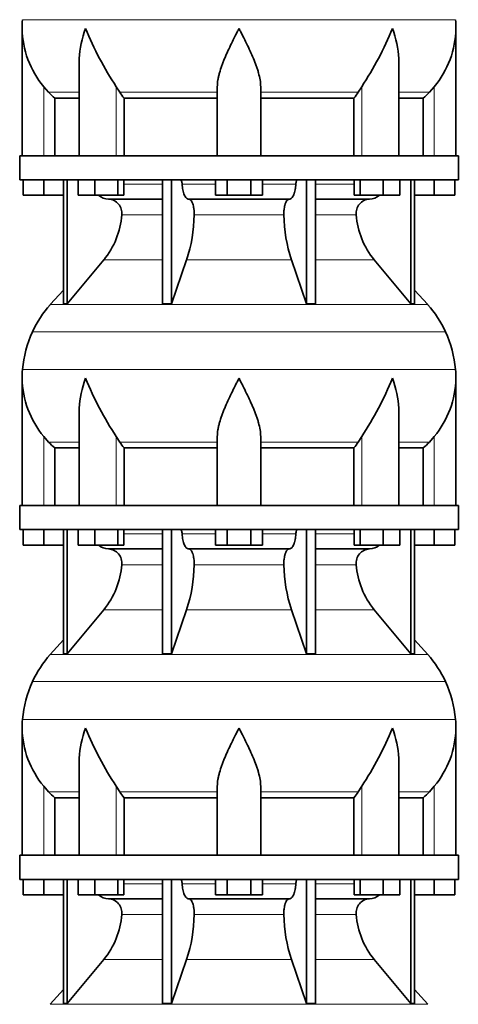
# Model space of a CAD drawing. Header units: millimetres. Extents: x 148 to 904, y -3036 to 2161.
# Tile 16 of 24: x 626 to 808, y -384 to 24. Entities that reach past the tile are written whole.
import ezdxf

# ---------------------------------------------------------------- set-up
doc = ezdxf.new("R2010")
doc.units = ezdxf.units.MM
doc.layers.add('VSI134_DIFFUSORE', color=7, linetype='Continuous')

# ---------------------------------------------------------------- blocks, each defined once
blk = doc.blocks.new('SE3')
at = {"layer": 'VSI134_DIFFUSORE', "color": 7, "linetype": 'Continuous', "lineweight": 35}
for p, q in [((627.29, 20.42), (627.29, -32.32)), ((807.29, -32.32), (807.29, 20.42)), ((651.01, 7.04), (651.01, -32.32)), ((783.56, -32.32), (783.56, 7.04)), ((638.3, -6.02), (636.29, -3.72)), ((667.8, -6.02), (666.37, -3.72)), ((708.29, -32.32), (708.29, -3.72)), ((726.29, -32.32), (726.29, -3.72)), ((768.2, -3.72), (766.78, -6.02)), ((798.29, -3.72), (796.28, -6.02)), ((640.81, -8.46), (651.01, -8.46)), ((640.81, -32.32), (640.81, -8.46)), ((669.58, -8.46), (708.29, -8.46)), ((669.58, -32.32), (669.58, -8.46)), ((726.29, -8.46), (765, -8.46)), ((765, -8.46), (765, -32.32)), ((783.56, -8.46), (793.76, -8.46)), ((793.76, -8.46), (793.76, -32.32)), ((808.29, -32.32), (626.29, -32.32)), ((626.29, -32.32), (626.29, -42.32)), ((808.29, -42.32), (808.29, -32.32)), ((626.29, -42.32), (808.29, -42.32)), ((627.79, -48.72), (627.79, -42.32)), ((627.79, -48.72), (627.79, -42.32)), ((636.29, -48.72), (636.29, -42.32)), ((644.46, -42.32), (644.46, -93.77)), ((645.99, -42.32), (645.99, -93.77)), ((650.53, -48.72), (650.53, -42.32)), ((657.47, -48.72), (657.47, -42.32)), ((666.95, -48.72), (666.95, -42.32)), ((669.49, -48.72), (669.49, -42.32)), ((685.59, -42.32), (685.59, -93.77)), ((689.28, -42.32), (689.28, -93.77)), ((707.47, -48.72), (707.47, -42.32)), ((712.38, -48.72), (712.38, -42.32)), ((722.19, -48.72), (722.19, -42.32)), ((727.1, -48.72), (727.1, -42.32)), ((745.29, -42.32), (745.29, -93.77)), ((748.98, -42.32), (748.98, -93.77)), ((765.08, -48.72), (765.08, -42.32)), ((767.62, -48.72), (767.62, -42.32)), ((777.1, -48.72), (777.1, -42.32)), ((784.04, -48.72), (784.04, -42.32)), ((788.58, -42.32), (788.58, -93.77)), ((790.11, -42.32), (790.11, -93.77)), ((798.29, -48.72), (798.29, -42.32)), ((806.79, -48.72), (806.79, -42.32)), ((636.29, -48.72), (627.79, -48.72)), ((644.46, -48.72), (636.29, -48.72)), ((657.47, -48.72), (650.53, -48.72)), ((666.95, -48.72), (657.47, -48.72)), ((669.49, -48.72), (666.95, -48.72)), ((712.38, -48.72), (707.47, -48.72)), ((722.19, -48.72), (712.38, -48.72)), ((727.1, -48.72), (722.19, -48.72)), ((767.62, -48.72), (765.08, -48.72)), ((777.1, -48.72), (767.62, -48.72)), ((784.04, -48.72), (777.1, -48.72)), ((798.29, -48.72), (790.11, -48.72)), ((806.79, -48.72), (798.29, -48.72)), ((663.11, -50.32), (685.59, -50.32)), ((696.38, -50.32), (738.2, -50.32)), ((748.98, -50.32), (771.46, -50.32)), ((645.99, -93.77), (661.14, -75.56)), ((689.28, -93.77), (695.56, -75.56)), ((739.01, -75.56), (745.29, -93.77)), ((773.43, -75.56), (788.58, -93.77)), ((644.46, -88), (638.99, -94.07)), ((795.58, -94.07), (790.11, -88)), ((644.46, -93.77), (645.99, -93.77)), ((685.59, -93.77), (689.28, -93.77)), ((745.29, -93.77), (748.98, -93.77)), ((788.58, -93.77), (790.11, -93.77)), ((627.29, -124.58), (627.29, -177.32)), ((807.29, -177.32), (807.29, -124.58)), ((651.01, -137.96), (651.01, -177.32)), ((783.56, -177.32), (783.56, -137.96)), ((638.3, -151.02), (636.29, -148.72)), ((667.8, -151.02), (666.37, -148.72)), ((708.29, -177.32), (708.29, -148.72)), ((726.29, -177.32), (726.29, -148.72)), ((768.2, -148.72), (766.78, -151.02)), ((798.29, -148.72), (796.28, -151.02)), ((640.81, -153.46), (651.01, -153.46)), ((640.81, -177.32), (640.81, -153.46)), ((669.58, -153.46), (708.29, -153.46)), ((669.58, -177.32), (669.58, -153.46)), ((726.29, -153.46), (765, -153.46)), ((765, -153.46), (765, -177.32)), ((783.56, -153.46), (793.76, -153.46)), ((793.76, -153.46), (793.76, -177.32)), ((808.29, -177.32), (626.29, -177.32)), ((626.29, -177.32), (626.29, -187.32)), ((808.29, -187.32), (808.29, -177.32)), ((626.29, -187.32), (808.29, -187.32)), ((627.79, -193.72), (627.79, -187.32)), ((627.79, -193.72), (627.79, -187.32)), ((636.29, -193.72), (636.29, -187.32)), ((644.46, -187.32), (644.46, -238.77)), ((645.99, -187.32), (645.99, -238.77)), ((650.53, -193.72), (650.53, -187.32)), ((657.47, -193.72), (657.47, -187.32)), ((666.95, -193.72), (666.95, -187.32)), ((669.49, -193.72), (669.49, -187.32)), ((685.59, -187.32), (685.59, -238.77)), ((689.28, -187.32), (689.28, -238.77)), ((707.47, -193.72), (707.47, -187.32)), ((712.38, -193.72), (712.38, -187.32)), ((722.19, -193.72), (722.19, -187.32)), ((727.1, -193.72), (727.1, -187.32)), ((745.29, -187.32), (745.29, -238.77)), ((748.98, -187.32), (748.98, -238.77)), ((765.08, -193.72), (765.08, -187.32)), ((767.62, -193.72), (767.62, -187.32)), ((777.1, -193.72), (777.1, -187.32)), ((784.04, -193.72), (784.04, -187.32)), ((788.58, -187.32), (788.58, -238.77)), ((790.11, -187.32), (790.11, -238.77)), ((798.29, -193.72), (798.29, -187.32)), ((806.79, -193.72), (806.79, -187.32)), ((636.29, -193.72), (627.79, -193.72)), ((644.46, -193.72), (636.29, -193.72)), ((657.47, -193.72), (650.53, -193.72)), ((666.95, -193.72), (657.47, -193.72)), ((663.11, -195.32), (685.59, -195.32)), ((669.49, -193.72), (666.95, -193.72)), ((696.38, -195.32), (738.2, -195.32)), ((712.38, -193.72), (707.47, -193.72)), ((722.19, -193.72), (712.38, -193.72)), ((727.1, -193.72), (722.19, -193.72)), ((748.98, -195.32), (771.46, -195.32)), ((767.62, -193.72), (765.08, -193.72)), ((777.1, -193.72), (767.62, -193.72)), ((784.04, -193.72), (777.1, -193.72)), ((798.29, -193.72), (790.11, -193.72)), ((806.79, -193.72), (798.29, -193.72)), ((645.99, -238.77), (661.14, -220.56)), ((689.28, -238.77), (695.56, -220.56)), ((739.01, -220.56), (745.29, -238.77)), ((773.43, -220.56), (788.58, -238.77)), ((644.46, -233), (638.99, -239.07)), ((795.58, -239.07), (790.11, -233)), ((644.46, -238.77), (645.99, -238.77)), ((685.59, -238.77), (689.28, -238.77)), ((745.29, -238.77), (748.98, -238.77)), ((788.58, -238.77), (790.11, -238.77)), ((627.29, -269.58), (627.29, -322.32)), ((807.29, -322.32), (807.29, -269.58)), ((651.01, -282.96), (651.01, -322.32)), ((783.56, -322.32), (783.56, -282.96)), ((638.3, -296.02), (636.29, -293.72)), ((667.8, -296.02), (666.37, -293.72)), ((708.29, -322.32), (708.29, -293.72)), ((726.29, -322.32), (726.29, -293.72)), ((768.2, -293.72), (766.78, -296.02)), ((798.29, -293.72), (796.28, -296.02)), ((640.81, -298.46), (651.01, -298.46)), ((640.81, -322.32), (640.81, -298.46)), ((669.58, -298.46), (708.29, -298.46)), ((669.58, -322.32), (669.58, -298.46)), ((726.29, -298.46), (765, -298.46)), ((765, -298.46), (765, -322.32)), ((783.56, -298.46), (793.76, -298.46)), ((793.76, -298.46), (793.76, -322.32)), ((808.29, -322.32), (626.29, -322.32)), ((626.29, -322.32), (626.29, -332.32)), ((808.29, -332.32), (808.29, -322.32)), ((626.29, -332.32), (808.29, -332.32)), ((627.79, -338.72), (627.79, -332.32)), ((627.79, -338.72), (627.79, -332.32)), ((636.29, -338.72), (636.29, -332.32)), ((644.46, -332.32), (644.46, -383.77)), ((645.99, -332.32), (645.99, -383.77)), ((650.53, -338.72), (650.53, -332.32)), ((657.47, -338.72), (657.47, -332.32)), ((666.95, -338.72), (666.95, -332.32)), ((669.49, -338.72), (669.49, -332.32)), ((685.59, -332.32), (685.59, -383.77)), ((689.28, -332.32), (689.28, -383.77)), ((707.47, -338.72), (707.47, -332.32)), ((712.38, -338.72), (712.38, -332.32)), ((722.19, -338.72), (722.19, -332.32)), ((727.1, -338.72), (727.1, -332.32)), ((745.29, -332.32), (745.29, -383.77)), ((748.98, -332.32), (748.98, -383.77)), ((765.08, -338.72), (765.08, -332.32)), ((767.62, -338.72), (767.62, -332.32)), ((777.1, -338.72), (777.1, -332.32)), ((784.04, -338.72), (784.04, -332.32)), ((788.58, -332.32), (788.58, -383.77)), ((790.11, -332.32), (790.11, -383.77)), ((798.29, -338.72), (798.29, -332.32)), ((806.79, -338.72), (806.79, -332.32)), ((636.29, -338.72), (627.79, -338.72)), ((644.46, -338.72), (636.29, -338.72)), ((657.47, -338.72), (650.53, -338.72)), ((666.95, -338.72), (657.47, -338.72)), ((669.49, -338.72), (666.95, -338.72)), ((712.38, -338.72), (707.47, -338.72)), ((722.19, -338.72), (712.38, -338.72)), ((727.1, -338.72), (722.19, -338.72)), ((767.62, -338.72), (765.08, -338.72)), ((777.1, -338.72), (767.62, -338.72)), ((784.04, -338.72), (777.1, -338.72)), ((798.29, -338.72), (790.11, -338.72)), ((806.79, -338.72), (798.29, -338.72)), ((663.11, -340.32), (685.59, -340.32)), ((696.38, -340.32), (738.2, -340.32)), ((748.98, -340.32), (771.46, -340.32)), ((645.99, -383.77), (661.14, -365.56)), ((689.28, -383.77), (695.56, -365.56)), ((739.01, -365.56), (745.29, -383.77)), ((773.43, -365.56), (788.58, -383.77)), ((644.46, -378), (638.99, -384.07)), ((795.58, -384.07), (790.11, -378)), ((644.46, -383.77), (645.99, -383.77)), ((685.59, -383.77), (689.28, -383.77)), ((745.29, -383.77), (748.98, -383.77)), ((788.58, -383.77), (790.11, -383.77))]:
    blk.add_line(p, q, dxfattribs=at)
at = {"layer": 'VSI134_DIFFUSORE', "color": 4, "linetype": 'Continuous', "lineweight": 9}
for p, q in [((627.46, 24.04), (807.11, 24.04)), ((636.29, -32.32), (636.29, -3.72)), ((666.37, -32.32), (666.37, -3.72)), ((768.2, -32.32), (768.2, -3.72)), ((798.29, -32.32), (798.29, -3.72)), ((651.01, -6.02), (638.3, -6.02)), ((708.29, -6.02), (667.8, -6.02)), ((726.29, -6.02), (766.78, -6.02)), ((783.56, -6.02), (796.28, -6.02)), ((669.49, -44.09), (685.59, -44.09)), ((693.71, -44.09), (707.47, -44.09)), ((727.1, -44.09), (740.86, -44.09)), ((748.98, -44.09), (765.08, -44.09)), ((685.59, -56.86), (668.66, -56.86)), ((735.9, -56.86), (698.68, -56.86)), ((765.91, -56.86), (748.98, -56.86)), ((661.14, -75.56), (685.59, -75.56)), ((695.56, -75.56), (739.01, -75.56)), ((748.98, -75.56), (773.43, -75.56)), ((638.99, -94.07), (795.58, -94.07)), ((802.95, -105.33), (631.62, -105.33)), ((627.46, -120.96), (807.11, -120.96)), ((636.29, -177.32), (636.29, -148.72)), ((666.37, -177.32), (666.37, -148.72)), ((768.2, -177.32), (768.2, -148.72)), ((798.29, -177.32), (798.29, -148.72)), ((651.01, -151.02), (638.3, -151.02)), ((708.29, -151.02), (667.8, -151.02)), ((726.29, -151.02), (766.78, -151.02)), ((783.56, -151.02), (796.28, -151.02)), ((669.49, -189.09), (685.59, -189.09)), ((693.71, -189.09), (707.47, -189.09)), ((727.1, -189.09), (740.86, -189.09)), ((748.98, -189.09), (765.08, -189.09)), ((685.59, -201.86), (668.66, -201.86)), ((735.9, -201.86), (698.68, -201.86)), ((765.91, -201.86), (748.98, -201.86)), ((661.14, -220.56), (685.59, -220.56)), ((695.56, -220.56), (739.01, -220.56)), ((748.98, -220.56), (773.43, -220.56)), ((638.99, -239.07), (795.58, -239.07)), ((802.95, -250.33), (631.62, -250.33)), ((627.46, -265.96), (807.11, -265.96)), ((636.29, -322.32), (636.29, -293.72)), ((666.37, -322.32), (666.37, -293.72)), ((768.2, -322.32), (768.2, -293.72)), ((798.29, -322.32), (798.29, -293.72)), ((651.01, -296.02), (638.3, -296.02)), ((708.29, -296.02), (667.8, -296.02)), ((726.29, -296.02), (766.78, -296.02)), ((783.56, -296.02), (796.28, -296.02)), ((669.49, -334.09), (685.59, -334.09)), ((693.71, -334.09), (707.47, -334.09)), ((727.1, -334.09), (740.86, -334.09)), ((748.98, -334.09), (765.08, -334.09)), ((685.59, -346.86), (668.66, -346.86)), ((735.9, -346.86), (698.68, -346.86)), ((765.91, -346.86), (748.98, -346.86)), ((661.14, -365.56), (685.59, -365.56)), ((695.56, -365.56), (739.01, -365.56)), ((748.98, -365.56), (773.43, -365.56)), ((638.99, -384.07), (795.58, -384.07))]:
    blk.add_line(p, q, dxfattribs=at)
at = {"layer": 'VSI134_DIFFUSORE', "color": 7, "linetype": 'Continuous', "lineweight": 35}
for centre, radius, start, end in [((665.79, 20.41), 38.5, 174.5826, 180.0016), ((665.94, 21.08), 38.66, 180.9958, 219.9106), ((779.47, 71.35), 135.74, 202.0412, 213.5763), ((655.1, 71.35), 135.74, 326.4237, 337.9588), ((768.63, 21.08), 38.66, 320.0894, 359.0042), ((768.79, 20.41), 38.5, 359.9671, 5.4174), ((700.91, 16.2), 39.88, 213.8582, 218.2062), ((733.66, 16.2), 39.88, 321.7938, 326.1418), ((663.34, -43.64), 6.68, 230.2819, 268.0094), ((771.22, -43.63), 6.69, 272.0607, 309.722), ((662.83, -56.18), 5.87, 353.3223, 87.2173), ((771.72, -56.16), 5.85, 92.5772, 186.8833), ((635.35, -54.34), 33.4, 320.5472, 355.6594), ((633.72, -55.66), 64.97, 342.1602, 358.9354), ((802.36, -55.41), 66.48, 181.2569, 197.6475), ((799.32, -54.29), 33.51, 184.3996, 219.3938), ((671.69, -123.52), 44, 138, 155.5912), ((762.89, -123.52), 44, 24.4088, 42), ((676.24, -125.58), 49, 155.5912, 174.5826), ((758.33, -125.58), 49, 5.4174, 24.4088), ((665.79, -124.59), 38.5, 174.5826, 180.0016), ((768.79, -124.59), 38.5, 359.9671, 5.4174), ((665.94, -123.92), 38.66, 180.9958, 219.9106), ((779.47, -73.65), 135.74, 202.0412, 213.5763), ((655.1, -73.65), 135.74, 326.4237, 337.9588), ((768.63, -123.92), 38.66, 320.0894, 359.0042), ((700.91, -128.8), 39.88, 213.8582, 218.2062), ((733.66, -128.8), 39.88, 321.7938, 326.1418), ((663.34, -188.64), 6.68, 230.2819, 268.0094), ((662.83, -201.18), 5.87, 353.3223, 87.2173), ((771.72, -201.16), 5.85, 92.5772, 186.8833), ((771.22, -188.63), 6.69, 272.0607, 309.722), ((635.35, -199.34), 33.4, 320.5472, 355.6594), ((633.72, -200.66), 64.97, 342.1602, 358.9354), ((802.36, -200.41), 66.48, 181.2569, 197.6475), ((799.32, -199.29), 33.51, 184.3996, 219.3938), ((671.69, -268.52), 44, 138, 155.5912), ((762.89, -268.52), 44, 24.4088, 42), ((676.24, -270.58), 49, 155.5912, 174.5826), ((758.33, -270.58), 49, 5.4174, 24.4088), ((665.79, -269.59), 38.5, 174.5826, 180.0016), ((768.79, -269.59), 38.5, 359.9671, 5.4174), ((665.94, -268.92), 38.66, 180.9958, 219.9106), ((779.47, -218.65), 135.74, 202.0412, 213.5763), ((655.1, -218.65), 135.74, 326.4237, 337.9588), ((768.63, -268.92), 38.66, 320.0894, 359.0042), ((700.91, -273.8), 39.88, 213.8582, 218.2062), ((733.66, -273.8), 39.88, 321.7938, 326.1418), ((663.34, -333.64), 6.68, 230.2819, 268.0094), ((662.83, -346.18), 5.87, 353.3223, 87.2173), ((771.72, -346.16), 5.85, 92.5772, 186.8833), ((771.22, -333.63), 6.69, 272.0607, 309.722), ((635.35, -344.34), 33.4, 320.5472, 355.6594), ((633.72, -345.66), 64.97, 342.1602, 358.9354), ((802.36, -345.41), 66.48, 181.2569, 197.6475), ((799.32, -344.29), 33.51, 184.3996, 219.3938)]:
    blk.add_arc(centre, radius, start, end, dxfattribs=at)
for points, knots in [([(651.01, 7.03), (651.01, 7.36), (651.02, 7.68), (651.17, 12.05), (652.15, 16.26), (653.65, 20.41)], [0.4601729, 0.4601729, 0.4601729, 0.4601729, 0.5, 0.5, 1, 1, 1, 1]), ([(708.29, -3.72), (708.29, -2.8), (708.38, -1.87), (708.62, -0.42), (708.71, 0.07), (708.93, 1.04), (709.06, 1.53), (709.47, 3.01), (709.79, 4), (710.34, 5.5), (710.53, 6.01), (710.92, 7.03), (711.13, 7.54), (712.21, 10.1), (713.16, 12.14), (714.67, 15.23), (715.18, 16.25), (715.96, 17.81), (716.23, 18.33), (716.62, 19.11), (716.82, 19.5), (717.02, 19.89), (717.15, 20.15), (717.22, 20.28), (717.29, 20.41)], [0, 0, 0, 0, 0.125, 0.125, 0.1875, 0.1875, 0.25, 0.25, 0.375, 0.375, 0.4375, 0.4375, 0.5, 0.5, 0.75, 0.75, 0.875, 0.875, 0.9375, 0.9375, 0.96875, 0.984375, 0.984375, 1, 1, 1, 1]), ([(726.29, -3.72), (726.29, -2.8), (726.2, -1.87), (725.88, 0.03), (725.66, 1), (725.25, 2.48), (725.1, 2.98), (724.78, 3.98), (724.61, 4.48), (724.07, 5.99), (723.67, 6.99), (722.82, 9.02), (722.37, 10.04), (721.43, 12.09), (720.93, 13.13), (719.92, 15.21), (719.4, 16.24), (718.61, 17.8), (718.35, 18.32), (717.95, 19.1), (717.82, 19.37), (717.55, 19.89), (717.42, 20.15), (717.29, 20.41)], [0, 0, 0, 0, 0.125, 0.125, 0.25, 0.25, 0.3125, 0.3125, 0.375, 0.375, 0.5, 0.5, 0.625, 0.625, 0.75, 0.75, 0.875, 0.875, 0.9375, 0.9375, 0.96875, 0.96875, 1, 1, 1, 1]), ([(783.56, 7.03), (783.56, 7.36), (783.56, 7.68), (783.41, 12.05), (782.42, 16.26), (780.93, 20.41)], [0.4601729, 0.4601729, 0.4601729, 0.4601729, 0.5, 0.5, 1, 1, 1, 1]), ([(692.95, -42.32), (693, -42.32), (693.05, -42.33), (693.14, -42.37), (693.18, -42.4), (693.31, -42.53), (693.39, -42.66), (693.53, -42.99), (693.59, -43.18), (693.68, -43.61), (693.7, -43.85), (693.71, -44.09)], [0, 0, 0, 0, 0.125, 0.125, 0.25, 0.25, 0.5, 0.5, 0.75, 0.75, 1, 1, 1, 1]), ([(696.38, -50.32), (696.22, -50.32), (696.05, -50.28), (695.81, -50.16), (695.73, -50.11), (695.58, -50), (695.5, -49.93), (695.27, -49.71), (695.12, -49.52), (694.84, -49.07), (694.71, -48.82), (694.47, -48.26), (694.36, -47.94), (694.16, -47.27), (694.07, -46.91), (693.92, -46.16), (693.86, -45.76), (693.77, -44.94), (693.73, -44.52), (693.71, -44.09)], [0, 0, 0, 0, 0.125, 0.125, 0.1875, 0.1875, 0.25, 0.25, 0.375, 0.375, 0.5, 0.5, 0.625, 0.625, 0.75, 0.75, 0.875, 0.875, 1, 1, 1, 1]), ([(740.86, -44.09), (740.84, -44.52), (740.81, -44.94), (740.74, -45.55), (740.71, -45.75), (740.65, -46.14), (740.61, -46.34), (740.5, -46.91), (740.41, -47.26), (740.27, -47.77), (740.21, -47.93), (740.1, -48.24), (740.04, -48.39), (739.86, -48.82), (739.73, -49.07), (739.45, -49.51), (739.3, -49.7), (739, -50.01), (738.84, -50.12), (738.52, -50.28), (738.36, -50.32), (738.2, -50.32)], [0, 0, 0, 0, 0.125, 0.125, 0.1875, 0.1875, 0.25, 0.25, 0.375, 0.375, 0.4375, 0.4375, 0.5, 0.5, 0.625, 0.625, 0.75, 0.75, 0.875, 0.875, 1, 1, 1, 1]), ([(740.86, -44.09), (740.87, -43.85), (740.9, -43.62), (740.96, -43.29), (740.99, -43.19), (741.04, -43), (741.07, -42.91), (741.14, -42.74), (741.18, -42.67), (741.26, -42.55), (741.3, -42.49), (741.39, -42.4), (741.44, -42.37), (741.53, -42.33), (741.57, -42.32), (741.62, -42.32)], [0, 0, 0, 0, 0.25, 0.25, 0.375, 0.375, 0.5, 0.5, 0.625, 0.625, 0.75, 0.75, 0.875, 0.875, 1, 1, 1, 1]), ([(696.38, -50.32), (696.46, -50.32), (696.54, -50.33), (696.7, -50.37), (696.78, -50.4), (697.01, -50.53), (697.16, -50.66), (697.45, -50.99), (697.59, -51.2), (697.78, -51.56), (697.85, -51.69), (697.97, -51.97), (698.02, -52.12), (698.19, -52.57), (698.28, -52.91), (698.4, -53.44), (698.44, -53.63), (698.51, -54.01), (698.54, -54.2), (698.61, -54.79), (698.65, -55.2), (698.69, -56.03), (698.69, -56.45), (698.68, -56.86)], [0, 0, 0, 0, 0.0625, 0.0625, 0.125, 0.125, 0.25, 0.25, 0.375, 0.375, 0.4375, 0.4375, 0.5, 0.5, 0.625, 0.625, 0.6875, 0.6875, 0.75, 0.75, 0.875, 0.875, 1, 1, 1, 1]), ([(735.9, -56.86), (735.88, -56.45), (735.89, -56.03), (735.92, -55.41), (735.93, -55.21), (735.96, -54.8), (735.99, -54.6), (736.06, -54.01), (736.13, -53.63), (736.25, -53.09), (736.3, -52.92), (736.39, -52.58), (736.49, -52.26), (736.61, -51.97), (736.72, -51.69), (736.79, -51.56), (736.98, -51.2), (737.12, -50.99), (737.41, -50.66), (737.57, -50.53), (737.88, -50.36), (738.04, -50.32), (738.2, -50.32)], [0, 0, 0, 0, 0.125, 0.125, 0.1875, 0.1875, 0.25, 0.25, 0.375, 0.375, 0.4375, 0.4375, 0.5, 0.5625, 0.5625, 0.625, 0.625, 0.75, 0.75, 0.875, 0.875, 1, 1, 1, 1]), ([(651.01, -137.97), (651.01, -137.64), (651.02, -137.32), (651.17, -132.95), (652.15, -128.74), (653.65, -124.59)], [0.4601729, 0.4601729, 0.4601729, 0.4601729, 0.5, 0.5, 1, 1, 1, 1]), ([(708.29, -148.72), (708.29, -147.8), (708.38, -146.87), (708.62, -145.42), (708.71, -144.93), (708.93, -143.96), (709.06, -143.47), (709.47, -141.99), (709.79, -141), (710.34, -139.5), (710.53, -138.99), (710.92, -137.97), (711.13, -137.46), (712.21, -134.9), (713.16, -132.86), (714.67, -129.77), (715.18, -128.75), (715.96, -127.19), (716.23, -126.67), (716.62, -125.89), (716.82, -125.5), (717.02, -125.11), (717.15, -124.85), (717.22, -124.72), (717.29, -124.59)], [0, 0, 0, 0, 0.125, 0.125, 0.1875, 0.1875, 0.25, 0.25, 0.375, 0.375, 0.4375, 0.4375, 0.5, 0.5, 0.75, 0.75, 0.875, 0.875, 0.9375, 0.9375, 0.96875, 0.984375, 0.984375, 1, 1, 1, 1]), ([(726.29, -148.72), (726.29, -147.8), (726.2, -146.87), (725.88, -144.97), (725.66, -144), (725.25, -142.52), (725.1, -142.02), (724.78, -141.02), (724.61, -140.52), (724.07, -139.01), (723.67, -138.01), (722.82, -135.98), (722.37, -134.96), (721.43, -132.91), (720.93, -131.87), (719.92, -129.79), (719.4, -128.76), (718.61, -127.2), (718.35, -126.68), (717.95, -125.9), (717.82, -125.63), (717.55, -125.11), (717.42, -124.85), (717.29, -124.59)], [0, 0, 0, 0, 0.125, 0.125, 0.25, 0.25, 0.3125, 0.3125, 0.375, 0.375, 0.5, 0.5, 0.625, 0.625, 0.75, 0.75, 0.875, 0.875, 0.9375, 0.9375, 0.96875, 0.96875, 1, 1, 1, 1]), ([(783.56, -137.97), (783.56, -137.64), (783.56, -137.32), (783.41, -132.95), (782.42, -128.74), (780.93, -124.59)], [0.4601729, 0.4601729, 0.4601729, 0.4601729, 0.5, 0.5, 1, 1, 1, 1]), ([(692.95, -187.32), (693, -187.32), (693.05, -187.33), (693.14, -187.37), (693.18, -187.4), (693.31, -187.53), (693.39, -187.66), (693.53, -187.99), (693.59, -188.18), (693.68, -188.61), (693.7, -188.85), (693.71, -189.09)], [0, 0, 0, 0, 0.125, 0.125, 0.25, 0.25, 0.5, 0.5, 0.75, 0.75, 1, 1, 1, 1]), ([(740.86, -189.09), (740.87, -188.85), (740.9, -188.62), (740.96, -188.29), (740.99, -188.19), (741.04, -188), (741.07, -187.91), (741.14, -187.74), (741.18, -187.67), (741.26, -187.55), (741.3, -187.49), (741.39, -187.4), (741.44, -187.37), (741.53, -187.33), (741.57, -187.32), (741.62, -187.32)], [0, 0, 0, 0, 0.25, 0.25, 0.375, 0.375, 0.5, 0.5, 0.625, 0.625, 0.75, 0.75, 0.875, 0.875, 1, 1, 1, 1]), ([(696.38, -195.32), (696.22, -195.32), (696.05, -195.28), (695.81, -195.16), (695.73, -195.11), (695.58, -195), (695.5, -194.93), (695.27, -194.71), (695.12, -194.52), (694.84, -194.07), (694.71, -193.82), (694.47, -193.26), (694.36, -192.94), (694.16, -192.27), (694.07, -191.91), (693.92, -191.16), (693.86, -190.76), (693.77, -189.94), (693.73, -189.52), (693.71, -189.09)], [0, 0, 0, 0, 0.125, 0.125, 0.1875, 0.1875, 0.25, 0.25, 0.375, 0.375, 0.5, 0.5, 0.625, 0.625, 0.75, 0.75, 0.875, 0.875, 1, 1, 1, 1]), ([(740.86, -189.09), (740.84, -189.52), (740.81, -189.94), (740.74, -190.55), (740.71, -190.75), (740.65, -191.14), (740.61, -191.34), (740.5, -191.91), (740.41, -192.26), (740.27, -192.77), (740.21, -192.93), (740.1, -193.24), (740.04, -193.39), (739.86, -193.82), (739.73, -194.07), (739.45, -194.51), (739.3, -194.7), (739, -195.01), (738.84, -195.12), (738.52, -195.28), (738.36, -195.32), (738.2, -195.32)], [0, 0, 0, 0, 0.125, 0.125, 0.1875, 0.1875, 0.25, 0.25, 0.375, 0.375, 0.4375, 0.4375, 0.5, 0.5, 0.625, 0.625, 0.75, 0.75, 0.875, 0.875, 1, 1, 1, 1]), ([(696.38, -195.32), (696.46, -195.32), (696.54, -195.33), (696.7, -195.37), (696.78, -195.4), (697.01, -195.53), (697.16, -195.66), (697.45, -195.99), (697.59, -196.2), (697.78, -196.56), (697.85, -196.69), (697.97, -196.97), (698.02, -197.12), (698.19, -197.57), (698.28, -197.91), (698.4, -198.44), (698.44, -198.63), (698.51, -199.01), (698.54, -199.2), (698.61, -199.79), (698.65, -200.2), (698.69, -201.03), (698.69, -201.45), (698.68, -201.86)], [0, 0, 0, 0, 0.0625, 0.0625, 0.125, 0.125, 0.25, 0.25, 0.375, 0.375, 0.4375, 0.4375, 0.5, 0.5, 0.625, 0.625, 0.6875, 0.6875, 0.75, 0.75, 0.875, 0.875, 1, 1, 1, 1]), ([(735.9, -201.86), (735.88, -201.45), (735.89, -201.03), (735.92, -200.41), (735.93, -200.21), (735.96, -199.8), (735.99, -199.6), (736.06, -199.01), (736.13, -198.63), (736.25, -198.09), (736.3, -197.92), (736.39, -197.58), (736.49, -197.26), (736.61, -196.97), (736.72, -196.69), (736.79, -196.56), (736.98, -196.2), (737.12, -195.99), (737.41, -195.66), (737.57, -195.53), (737.88, -195.36), (738.04, -195.32), (738.2, -195.32)], [0, 0, 0, 0, 0.125, 0.125, 0.1875, 0.1875, 0.25, 0.25, 0.375, 0.375, 0.4375, 0.4375, 0.5, 0.5625, 0.5625, 0.625, 0.625, 0.75, 0.75, 0.875, 0.875, 1, 1, 1, 1]), ([(651.01, -282.97), (651.01, -282.64), (651.02, -282.32), (651.17, -277.95), (652.15, -273.74), (653.65, -269.59)], [0.4601729, 0.4601729, 0.4601729, 0.4601729, 0.5, 0.5, 1, 1, 1, 1]), ([(708.29, -293.72), (708.29, -292.8), (708.38, -291.87), (708.62, -290.42), (708.71, -289.93), (708.93, -288.96), (709.06, -288.47), (709.47, -286.99), (709.79, -286), (710.34, -284.5), (710.53, -283.99), (710.92, -282.97), (711.13, -282.46), (712.21, -279.9), (713.16, -277.86), (714.67, -274.77), (715.18, -273.75), (715.96, -272.19), (716.23, -271.67), (716.62, -270.89), (716.82, -270.5), (717.02, -270.11), (717.15, -269.85), (717.22, -269.72), (717.29, -269.59)], [0, 0, 0, 0, 0.125, 0.125, 0.1875, 0.1875, 0.25, 0.25, 0.375, 0.375, 0.4375, 0.4375, 0.5, 0.5, 0.75, 0.75, 0.875, 0.875, 0.9375, 0.9375, 0.96875, 0.984375, 0.984375, 1, 1, 1, 1]), ([(726.29, -293.72), (726.29, -292.8), (726.2, -291.87), (725.88, -289.97), (725.66, -289), (725.25, -287.52), (725.1, -287.02), (724.78, -286.02), (724.61, -285.52), (724.07, -284.01), (723.67, -283.01), (722.82, -280.98), (722.37, -279.96), (721.43, -277.91), (720.93, -276.87), (719.92, -274.79), (719.4, -273.76), (718.61, -272.2), (718.35, -271.68), (717.95, -270.9), (717.82, -270.63), (717.55, -270.11), (717.42, -269.85), (717.29, -269.59)], [0, 0, 0, 0, 0.125, 0.125, 0.25, 0.25, 0.3125, 0.3125, 0.375, 0.375, 0.5, 0.5, 0.625, 0.625, 0.75, 0.75, 0.875, 0.875, 0.9375, 0.9375, 0.96875, 0.96875, 1, 1, 1, 1]), ([(783.56, -282.97), (783.56, -282.64), (783.56, -282.32), (783.41, -277.95), (782.42, -273.74), (780.93, -269.59)], [0.4601729, 0.4601729, 0.4601729, 0.4601729, 0.5, 0.5, 1, 1, 1, 1]), ([(692.95, -332.32), (693, -332.32), (693.05, -332.33), (693.14, -332.37), (693.18, -332.4), (693.31, -332.53), (693.39, -332.66), (693.53, -332.99), (693.59, -333.18), (693.68, -333.61), (693.7, -333.85), (693.71, -334.09)], [0, 0, 0, 0, 0.125, 0.125, 0.25, 0.25, 0.5, 0.5, 0.75, 0.75, 1, 1, 1, 1]), ([(696.38, -340.32), (696.22, -340.32), (696.05, -340.28), (695.81, -340.16), (695.73, -340.11), (695.58, -340), (695.5, -339.93), (695.27, -339.71), (695.12, -339.52), (694.84, -339.07), (694.71, -338.82), (694.47, -338.26), (694.36, -337.94), (694.16, -337.27), (694.07, -336.91), (693.92, -336.16), (693.86, -335.76), (693.77, -334.94), (693.73, -334.52), (693.71, -334.09)], [0, 0, 0, 0, 0.125, 0.125, 0.1875, 0.1875, 0.25, 0.25, 0.375, 0.375, 0.5, 0.5, 0.625, 0.625, 0.75, 0.75, 0.875, 0.875, 1, 1, 1, 1]), ([(740.86, -334.09), (740.84, -334.52), (740.81, -334.94), (740.74, -335.55), (740.71, -335.75), (740.65, -336.14), (740.61, -336.34), (740.5, -336.91), (740.41, -337.26), (740.27, -337.77), (740.21, -337.93), (740.1, -338.24), (740.04, -338.39), (739.86, -338.82), (739.73, -339.07), (739.45, -339.51), (739.3, -339.7), (739, -340.01), (738.84, -340.12), (738.52, -340.28), (738.36, -340.32), (738.2, -340.32)], [0, 0, 0, 0, 0.125, 0.125, 0.1875, 0.1875, 0.25, 0.25, 0.375, 0.375, 0.4375, 0.4375, 0.5, 0.5, 0.625, 0.625, 0.75, 0.75, 0.875, 0.875, 1, 1, 1, 1]), ([(740.86, -334.09), (740.87, -333.85), (740.9, -333.62), (740.96, -333.29), (740.99, -333.19), (741.04, -333), (741.07, -332.91), (741.14, -332.74), (741.18, -332.67), (741.26, -332.55), (741.3, -332.49), (741.39, -332.4), (741.44, -332.37), (741.53, -332.33), (741.57, -332.32), (741.62, -332.32)], [0, 0, 0, 0, 0.25, 0.25, 0.375, 0.375, 0.5, 0.5, 0.625, 0.625, 0.75, 0.75, 0.875, 0.875, 1, 1, 1, 1]), ([(696.38, -340.32), (696.46, -340.32), (696.54, -340.33), (696.7, -340.37), (696.78, -340.4), (697.01, -340.53), (697.16, -340.66), (697.45, -340.99), (697.59, -341.2), (697.78, -341.56), (697.85, -341.69), (697.97, -341.97), (698.02, -342.12), (698.19, -342.57), (698.28, -342.91), (698.4, -343.44), (698.44, -343.63), (698.51, -344.01), (698.54, -344.2), (698.61, -344.79), (698.65, -345.2), (698.69, -346.03), (698.69, -346.45), (698.68, -346.86)], [0, 0, 0, 0, 0.0625, 0.0625, 0.125, 0.125, 0.25, 0.25, 0.375, 0.375, 0.4375, 0.4375, 0.5, 0.5, 0.625, 0.625, 0.6875, 0.6875, 0.75, 0.75, 0.875, 0.875, 1, 1, 1, 1]), ([(735.9, -346.86), (735.88, -346.45), (735.89, -346.03), (735.92, -345.41), (735.93, -345.21), (735.96, -344.8), (735.99, -344.6), (736.06, -344.01), (736.13, -343.63), (736.25, -343.09), (736.3, -342.92), (736.39, -342.58), (736.49, -342.26), (736.61, -341.97), (736.72, -341.69), (736.79, -341.56), (736.98, -341.2), (737.12, -340.99), (737.41, -340.66), (737.57, -340.53), (737.88, -340.36), (738.04, -340.32), (738.2, -340.32)], [0, 0, 0, 0, 0.125, 0.125, 0.1875, 0.1875, 0.25, 0.25, 0.375, 0.375, 0.4375, 0.4375, 0.5, 0.5625, 0.5625, 0.625, 0.625, 0.75, 0.75, 0.875, 0.875, 1, 1, 1, 1])]:
    blk.add_open_spline(points, degree=3, knots=knots, dxfattribs=at)
for points in [[(640.81, -8.46), (639.94, -7.68), (639.1, -6.86), (638.3, -6.02)], [(796.28, -6.02), (795.47, -6.86), (794.63, -7.68), (793.76, -8.46)], [(640.81, -153.46), (639.94, -152.68), (639.1, -151.86), (638.3, -151.02)], [(796.28, -151.02), (795.47, -151.86), (794.63, -152.68), (793.76, -153.46)], [(640.81, -298.46), (639.94, -297.68), (639.1, -296.86), (638.3, -296.02)], [(796.28, -296.02), (795.47, -296.86), (794.63, -297.68), (793.76, -298.46)]]:
    blk.add_open_spline(points, degree=3, dxfattribs=at)

msp = doc.modelspace()

# ---------------------------------------------------------------- block references
msp.add_blockref('SE3', (0, 0))

doc.saveas('drawing.dxf')
